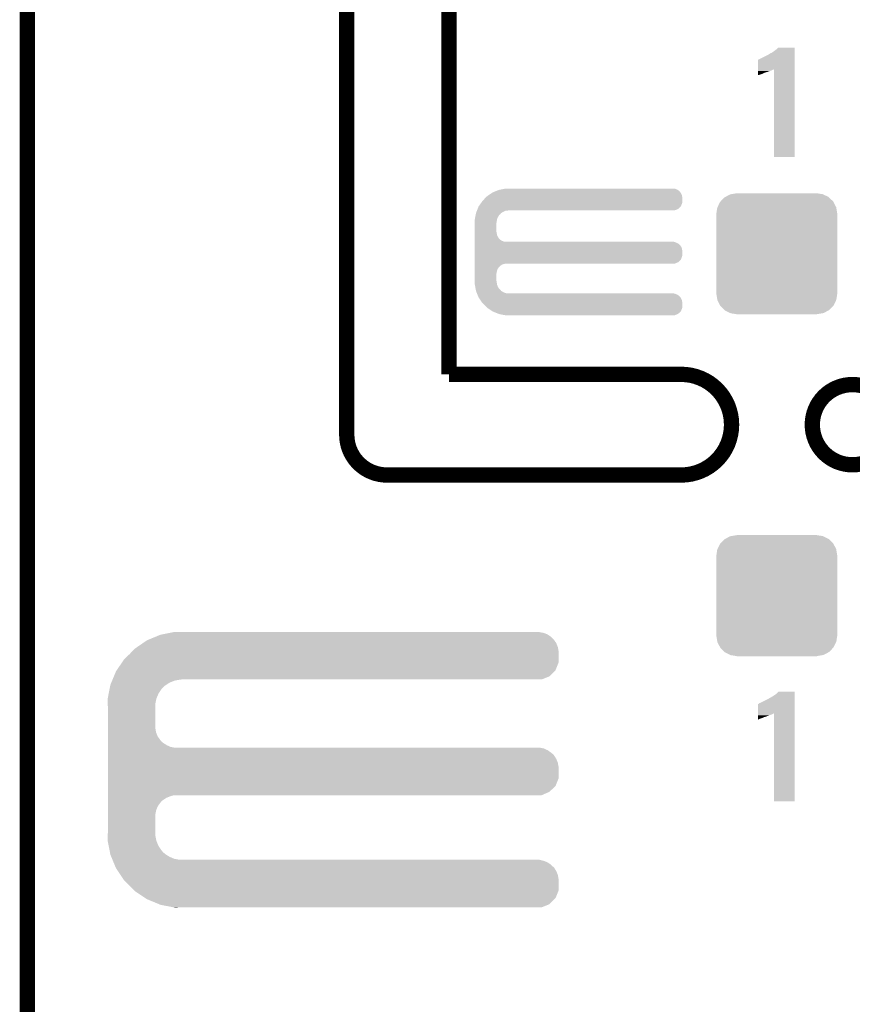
# Model space of a CAD drawing. Extents: x -1.3 to 24.2, y -3.9 to 39.2.
# Tile 16 of 29: x -1.3 to 6.9, y 19.1 to 28.9. Entities that reach past the tile are written whole.
import ezdxf

# ---------------------------------------------------------------- set-up
doc = ezdxf.new("R2010")
doc.units = 0
doc.layers.get('0').update_dxf_attribs({"linetype": 'CONTINUOUS'})
for name, color, linetype in [('THERMO_32_CLICK_V100_GKO', 5, 'CONTINUOUS'), ('THERMO_32_CLICK_V100_GTO', 14, 'CONTINUOUS'), ('THERMO_32_CLICK_V100_GTS', 12, 'CONTINUOUS')]:
    doc.layers.add(name, color=color, linetype=linetype)

# ---------------------------------------------------------------- blocks, each defined once
blk = doc.blocks.new('CUSTOM_45')
for points in [[(-0.512916, 0.564078), (-0.463036, 0.590212), (0.514762, 0.564078), (0.46108, 0.590212)], [(-0.463036, 0.590212), (-0.452138, 0.592028), (0.46108, 0.590212), (0.457348, 0.592028)], [(-0.452138, 0.592028), (-0.40005, 0.600706), (0.457348, 0.592028), (0.40005, 0.600706)], [(-0.40005, 0.600706), (-0.40005, 0.60198), (0.40005, 0.600706), (0.40005, 0.60198)], [(-0.58926, 0.463036), (-0.564078, 0.51476), (0.590212, 0.463036), (0.563112, 0.51476)], [(-0.564078, 0.51476), (-0.559382, 0.519598), (0.563112, 0.51476), (0.560576, 0.519598)], [(-0.559382, 0.519598), (-0.519598, 0.560576), (0.560576, 0.519598), (0.51837, 0.560576)], [(-0.519598, 0.560576), (-0.512916, 0.564078), (0.51837, 0.560576), (0.514762, 0.564078)], [(-0.60198, -0.40005), (-0.60198, 0.40005), (0.60198, -0.40005), (0.60198, 0.40005)], [(-0.600706, 0.40005), (-0.592028, 0.457348), (0.600706, 0.40005), (0.59116, 0.457348)], [(-0.592028, 0.457348), (-0.58926, 0.463036), (0.59116, 0.457348), (0.590212, 0.463036)], [(-0.591158, -0.457348), (-0.600706, -0.40005), (0.592028, -0.457348), (0.600706, -0.40005)], [(-0.590212, -0.463036), (-0.591158, -0.457348), (0.589258, -0.463036), (0.592028, -0.457348)], [(-0.563108, -0.514762), (-0.590212, -0.463036), (0.564078, -0.514762), (0.589258, -0.463036)], [(-0.560576, -0.519598), (-0.563108, -0.514762), (0.559382, -0.519598), (0.564078, -0.514762)], [(-0.518366, -0.560576), (-0.560576, -0.519598), (0.519598, -0.560576), (0.559382, -0.519598)], [(-0.51476, -0.564078), (-0.518366, -0.560576), (0.512914, -0.564078), (0.519598, -0.560576)], [(-0.461078, -0.590212), (-0.51476, -0.564078), (0.463036, -0.590212), (0.512914, -0.564078)], [(-0.457348, -0.592028), (-0.461078, -0.590212), (0.452136, -0.592028), (0.463036, -0.590212)], [(-0.40005, -0.600706), (-0.457348, -0.592028), (0.40005, -0.600706), (0.452136, -0.592028)], [(-0.40005, -0.60198), (-0.40005, -0.600706), (0.40005, -0.60198), (0.40005, -0.600706)]]:
    blk.add_solid(points)

msp = doc.modelspace()

# ---------------------------------------------------------------- linework, layer by layer
at = {"layer": 'THERMO_32_CLICK_V100_GKO', "const_width": 0.1524}
for points in [[(1.905, 24.80056), (1.905, 39.116)], [(2.921, 25.4), (2.921, 37.973)], [(-1.27, -3.81), (-1.27, 36.83)], [(2.921, 25.4), (5.22986, 25.4)], [(2.30378, 24.39924), (5.22986, 24.39924)]]:
    msp.add_lwpolyline(points, dxfattribs=at)
for points in [[(5.22986, 24.39924, 1), (5.22986, 25.4)], [(1.905, 24.80056, 0.4142165), (2.30378, 24.39924)]]:
    msp.add_lwpolyline(points, format="xyb", dxfattribs=at)
msp.add_lwpolyline([(6.53288, 24.89962, 1), (7.33044, 24.89962, 1)], format="xyb", close=True, dxfattribs=at)
at = {"layer": 'THERMO_32_CLICK_V100_GTO'}
for points in [[(6.08076, 28.56992), (6.10362, 28.582622), (6.357618, 28.56992), (6.357618, 28.582622)], [(6.10362, 28.582622), (6.10616, 28.58516), (6.357618, 28.582622), (6.357618, 28.58516)], [(6.10616, 28.58516), (6.11378, 28.59024), (6.357618, 28.58516), (6.357618, 28.59024)], [(6.11378, 28.59024), (6.126482, 28.59532), (6.357618, 28.59024), (6.357618, 28.59532)], [(6.126482, 28.59532), (6.13918, 28.60294), (6.357618, 28.59532), (6.357618, 28.60294)], [(6.13918, 28.60294), (6.16966, 28.6258), (6.357618, 28.60294), (6.357618, 28.6258)], [(6.16966, 28.6258), (6.184898, 28.638498), (6.357618, 28.6258), (6.357618, 28.638498)], [(6.184898, 28.638498), (6.195042, 28.648638), (6.357618, 28.638498), (6.35762, 28.648638)], [(6.195042, 28.648638), (6.195066, 28.64866), (6.35762, 28.648638), (6.195066, 28.64866)], [(5.994408, 28.432744), (5.994422, 28.52674), (6.357614, 28.432744), (6.357616, 28.52674)], [(5.994422, 28.52674), (5.996946, 28.526746), (6.357616, 28.52674), (6.357616, 28.526746)], [(5.996946, 28.526746), (6.002024, 28.531822), (6.357616, 28.526746), (6.357616, 28.531822)], [(6.002024, 28.531822), (6.01218, 28.5369), (6.357616, 28.531822), (6.357616, 28.5369)], [(6.01218, 28.5369), (6.02488, 28.54198), (6.357616, 28.5369), (6.357616, 28.54198)], [(6.02488, 28.54198), (6.08076, 28.56992), (6.357616, 28.54198), (6.357618, 28.56992)], [(5.9944, 28.38704), (5.994402, 28.3972), (6.035038, 28.38704), (6.05536, 28.3972)], [(5.9944, 28.37942), (5.9944, 28.38704), (6.01218, 28.37942), (6.035038, 28.38704)], [(5.994402, 28.39974), (5.994404, 28.40736), (6.06298, 28.39974), (6.088382, 28.40736)], [(5.994402, 28.3972), (5.994402, 28.39974), (6.05536, 28.3972), (6.06298, 28.39974)], [(5.994404, 28.41498), (5.994406, 28.42006), (6.1087, 28.41498), (6.123938, 28.42006)], [(5.994404, 28.40736), (5.994404, 28.41498), (6.088382, 28.40736), (6.1087, 28.41498)], [(5.994406, 28.42768), (5.994408, 28.432744), (6.141718, 28.42768), (6.15185, 28.432744)], [(5.994406, 28.42514), (5.994406, 28.42768), (6.1341, 28.42514), (6.141718, 28.42768)], [(5.994406, 28.42006), (5.994406, 28.42514), (6.123938, 28.42006), (6.1341, 28.42514)], [(6.15188, 27.561562), (6.15185, 28.432744), (6.357598, 27.561562), (6.357614, 28.432744)], [(5.9944, 28.374362), (5.9944, 28.37942), (5.99953, 28.374362), (6.01218, 28.37942)], [(5.999476, 28.37434), (5.9944, 28.374362), (5.999476, 28.37434), (5.99953, 28.374362)], [(6.357598, 27.56154), (6.15188, 27.561562), (6.357598, 27.56154), (6.357598, 27.561562)], [(3.35534, 27.20848), (3.36169, 27.21102), (5.221394, 27.20848), (5.2197, 27.21102)], [(3.36169, 27.21102), (3.380734, 27.218638), (5.2197, 27.21102), (5.212082, 27.218638)], [(3.380734, 27.218638), (3.39978, 27.226256), (5.212082, 27.218638), (5.207, 27.226256)], [(3.39978, 27.226256), (3.418842, 27.23388), (5.207, 27.226256), (5.193666, 27.23388)], [(3.418842, 27.23388), (3.43205, 27.23642), (5.193666, 27.23388), (5.189222, 27.23642)], [(3.43205, 27.23642), (3.471662, 27.244038), (5.189222, 27.23642), (5.171442, 27.244038)], [(3.471662, 27.244038), (3.484882, 27.24658), (5.171442, 27.244038), (5.15366, 27.24658)], [(3.242852, 27.106878), (3.253742, 27.122122), (5.240018, 27.106878), (5.240018, 27.122122)], [(3.253742, 27.122122), (3.2766, 27.14752), (5.240018, 27.122122), (5.240018, 27.14752)], [(3.2766, 27.14752), (3.289298, 27.160218), (5.240018, 27.14752), (5.24002, 27.160218)], [(3.289298, 27.160218), (3.29946, 27.17038), (5.24002, 27.160218), (5.23857, 27.17038)], [(3.29946, 27.17038), (3.31063, 27.177996), (5.23857, 27.17038), (5.23748, 27.177996)], [(3.31063, 27.177996), (3.336712, 27.19578), (5.23748, 27.177996), (5.22986, 27.19578)], [(3.336712, 27.19578), (3.35534, 27.20848), (5.22986, 27.19578), (5.221394, 27.20848)], [(3.190242, 27.005282), (3.194304, 27.015438), (3.443228, 27.005282), (3.45948, 27.015438)], [(3.194304, 27.015438), (3.198368, 27.025598), (3.45948, 27.015438), (3.482338, 27.025598)], [(3.198368, 27.025598), (3.199384, 27.02814), (3.482338, 27.025598), (3.5052, 27.02814)], [(3.199384, 27.02814), (3.2004, 27.03068), (3.5052, 27.02814), (3.517898, 27.03068)], [(3.2004, 27.03068), (3.20548, 27.04338), (5.163816, 27.03068), (5.199376, 27.04338)], [(3.20548, 27.04338), (3.215642, 27.068782), (5.199376, 27.04338), (5.224778, 27.068782)], [(3.215642, 27.068782), (3.217452, 27.071318), (5.224778, 27.068782), (5.227316, 27.071318)], [(3.217452, 27.071318), (3.242852, 27.106878), (5.227316, 27.071318), (5.240018, 27.106878)], [(3.17754, 26.939242), (3.178026, 26.941776), (3.398238, 26.939242), (3.39852, 26.941776)], [(3.17754, 26.918922), (3.17754, 26.939242), (3.39598, 26.918922), (3.398238, 26.939242)], [(3.17754, 26.906218), (3.17754, 26.918922), (3.39344, 26.906218), (3.39598, 26.918922)], [(3.178026, 26.941776), (3.182424, 26.964638), (3.39852, 26.941776), (3.40868, 26.964638)], [(3.182424, 26.964638), (3.186332, 26.984956), (3.40868, 26.964638), (3.421378, 26.984956)], [(3.186332, 26.984956), (3.187798, 26.992578), (3.421378, 26.984956), (3.431538, 26.992578)], [(3.187798, 26.992578), (3.189752, 27.002738), (3.431538, 26.992578), (3.439158, 27.002738)], [(3.189752, 27.002738), (3.190242, 27.005282), (3.439158, 27.002738), (3.443228, 27.005282)], [(3.17754, 26.814778), (3.17754, 26.906218), (3.39344, 26.814778), (3.39344, 26.906218)], [(3.17754, 26.804618), (3.17754, 26.814778), (3.39598, 26.804618), (3.39344, 26.814778)], [(3.17754, 26.786838), (3.17754, 26.804618), (3.398522, 26.786838), (3.39598, 26.804618)], [(3.17754, 26.769058), (3.17754, 26.786838), (3.406142, 26.769058), (3.398522, 26.786838)], [(3.17754, 26.753818), (3.17754, 26.769058), (3.416302, 26.753818), (3.406142, 26.769058)], [(3.17754, 26.7462), (3.17754, 26.753818), (3.42392, 26.7462), (3.416302, 26.753818)], [(3.17754, 26.738578), (3.17754, 26.7462), (3.429004, 26.738578), (3.42392, 26.7462)], [(3.17754, 26.72842), (3.17754, 26.738578), (3.44678, 26.72842), (3.429004, 26.738578)], [(3.17754, 26.7208), (3.17754, 26.72842), (3.464564, 26.7208), (3.44678, 26.72842)], [(3.17754, 26.71826), (3.17754, 26.7208), (3.482342, 26.71826), (3.464564, 26.7208)], [(3.17754, 26.71318), (3.17754, 26.71826), (5.171442, 26.71318), (5.153664, 26.71826)], [(3.17754, 26.70556), (3.17754, 26.71318), (5.189222, 26.70556), (5.171442, 26.71318)], [(3.17754, 26.695398), (3.17754, 26.70556), (5.207, 26.695398), (5.189222, 26.70556)], [(3.17754, 26.6827), (3.17754, 26.695398), (5.2197, 26.6827), (5.207, 26.695398)], [(3.17754, 26.66746), (3.17754, 26.6827), (5.22986, 26.66746), (5.2197, 26.6827)], [(3.17754, 26.649676), (3.17754, 26.66746), (5.23748, 26.649676), (5.22986, 26.66746)], [(3.17754, 26.629358), (3.17754, 26.649676), (5.24002, 26.629358), (5.23748, 26.649676)], [(3.17754, 26.578558), (3.17754, 26.629358), (5.240018, 26.578558), (5.24002, 26.629358)], [(3.17754, 26.542998), (3.17754, 26.578558), (5.227316, 26.542998), (5.240018, 26.578558)], [(3.17754, 26.515058), (3.17754, 26.542998), (5.199376, 26.515058), (5.227316, 26.542998)], [(3.17754, 26.49982), (3.17754, 26.515058), (5.163816, 26.49982), (5.199376, 26.515058)], [(3.17754, 26.497278), (3.17754, 26.49982), (3.464558, 26.497278), (3.48234, 26.49982)], [(3.17754, 26.489658), (3.17754, 26.497278), (3.446778, 26.489658), (3.464558, 26.497278)], [(3.17754, 26.476958), (3.17754, 26.489658), (3.428998, 26.476958), (3.446778, 26.489658)], [(3.17754, 26.46426), (3.17754, 26.476958), (3.4163, 26.46426), (3.428998, 26.476958)], [(3.17754, 26.44902), (3.17754, 26.46426), (3.40614, 26.44902), (3.4163, 26.46426)], [(3.17754, 26.431236), (3.17754, 26.44902), (3.39852, 26.431236), (3.40614, 26.44902)], [(3.17754, 26.41346), (3.17754, 26.431236), (3.39598, 26.41346), (3.39852, 26.431236)], [(3.17754, 26.403298), (3.17754, 26.41346), (3.39344, 26.403298), (3.39598, 26.41346)], [(3.17754, 26.327098), (3.17754, 26.403298), (3.39344, 26.327098), (3.39344, 26.403298)], [(3.17754, 26.3144), (3.17754, 26.327098), (3.39598, 26.3144), (3.39344, 26.327098)], [(3.17754, 26.294078), (3.17754, 26.3144), (3.39824, 26.294078), (3.39598, 26.3144)], [(3.17803, 26.291538), (3.17754, 26.294078), (3.398522, 26.291538), (3.39824, 26.294078)], [(3.182426, 26.26868), (3.17803, 26.291538), (3.408682, 26.26868), (3.398522, 26.291538)], [(3.186334, 26.248358), (3.182426, 26.26868), (3.421382, 26.248358), (3.408682, 26.26868)], [(3.1878, 26.240738), (3.186334, 26.248358), (3.431542, 26.240738), (3.421382, 26.248358)], [(3.189754, 26.230578), (3.1878, 26.240738), (3.439164, 26.230578), (3.431542, 26.240738)], [(3.19024, 26.228042), (3.189754, 26.230578), (3.443222, 26.228042), (3.439164, 26.230578)], [(3.194306, 26.21788), (3.19024, 26.228042), (3.459482, 26.21788), (3.443222, 26.228042)], [(3.19837, 26.20772), (3.194306, 26.21788), (3.482344, 26.20772), (3.459482, 26.21788)], [(3.199386, 26.20518), (3.19837, 26.20772), (3.505202, 26.20518), (3.482344, 26.20772)], [(3.201418, 26.2001), (3.199386, 26.20518), (5.171442, 26.2001), (5.153664, 26.20518)], [(3.204466, 26.19248), (3.201418, 26.2001), (5.189222, 26.19248), (5.171442, 26.2001)], [(3.20853, 26.182316), (3.204466, 26.19248), (5.207, 26.182316), (5.189222, 26.19248)], [(3.211578, 26.174698), (3.20853, 26.182316), (5.212082, 26.174698), (5.207, 26.182316)], [(3.21361, 26.169616), (3.211578, 26.174698), (5.219702, 26.169616), (5.212082, 26.174698)], [(3.21564, 26.16454), (3.21361, 26.169616), (5.222604, 26.16454), (5.219702, 26.169616)], [(3.2243, 26.15184), (3.21564, 26.16454), (5.22986, 26.15184), (5.222604, 26.16454)], [(3.236426, 26.134056), (3.2243, 26.15184), (5.23748, 26.134056), (5.22986, 26.15184)], [(3.248546, 26.116278), (3.236426, 26.134056), (5.24002, 26.116278), (5.23748, 26.134056)], [(3.25374, 26.10866), (3.248546, 26.116278), (5.240018, 26.10866), (5.24002, 26.116278)], [(3.299458, 26.062942), (3.25374, 26.10866), (5.240018, 26.062942), (5.240018, 26.10866)], [(3.299464, 26.062938), (3.299458, 26.062942), (5.240018, 26.062938), (5.240018, 26.062942)], [(3.351616, 26.02738), (3.299464, 26.062938), (5.227316, 26.02738), (5.240018, 26.062938)], [(3.355338, 26.024842), (3.351616, 26.02738), (5.224524, 26.024842), (5.227316, 26.02738)], [(3.412494, 26.00198), (3.355338, 26.024842), (5.199378, 26.00198), (5.224524, 26.024842)], [(3.418838, 25.999442), (3.412494, 26.00198), (5.193454, 25.999442), (5.199378, 26.00198)], [(3.484878, 25.98674), (3.418838, 25.999442), (5.163816, 25.98674), (5.193454, 25.999442)], [(0.004382, 22.791418), (0.053342, 22.81174), (3.934462, 22.791418), (3.905108, 22.81174)], [(0.053342, 22.81174), (0.066262, 22.814278), (3.905108, 22.81174), (3.901442, 22.814278)], [(0.066262, 22.814278), (0.143848, 22.829518), (3.901442, 22.814278), (3.863342, 22.829518)], [(0.143848, 22.829518), (0.18265, 22.83714), (3.863342, 22.829518), (3.822702, 22.83714)], [(0.18265, 22.83714), (0.19547, 22.839658), (0.269262, 22.83714), (0.26924, 22.839658)], [(0.19547, 22.839658), (0.195582, 22.83968), (0.26924, 22.839658), (0.195582, 22.83968)], [(-0.17734, 22.689818), (-0.12192, 22.72792), (4.00304, 22.689818), (3.9878, 22.72792)], [(-0.12192, 22.72792), (-0.08128, 22.75586), (3.9878, 22.72792), (3.968458, 22.75586)], [(-0.08128, 22.75586), (-0.069042, 22.76094), (3.968458, 22.75586), (3.96494, 22.76094)], [(-0.069042, 22.76094), (0.004382, 22.791418), (3.96494, 22.76094), (3.934462, 22.791418)], [(-0.307338, 22.5679), (-0.254, 22.6187), (4.010658, 22.5679), (4.010658, 22.6187)], [(-0.254, 22.6187), (-0.224974, 22.649178), (4.010658, 22.6187), (4.01066, 22.649178)], [(-0.224974, 22.649178), (-0.203198, 22.67204), (4.01066, 22.649178), (4.006374, 22.67204)], [(-0.203198, 22.67204), (-0.17734, 22.689818), (4.006374, 22.67204), (4.00304, 22.689818)], [(-0.381702, 22.45868), (-0.329824, 22.534876), (3.980176, 22.45868), (4.010658, 22.534876)], [(-0.329824, 22.534876), (-0.307338, 22.5679), (4.010658, 22.534876), (4.010658, 22.5679)], [(-0.409706, 22.39772), (-0.388618, 22.448522), (3.919216, 22.39772), (3.970018, 22.448522)], [(-0.388618, 22.448522), (-0.381702, 22.45868), (3.970018, 22.448522), (3.980176, 22.45868)], [(-0.444498, 22.313902), (-0.436066, 22.334218), (0.110838, 22.313902), (0.14224, 22.334218)], [(-0.436066, 22.334218), (-0.427632, 22.354538), (0.14224, 22.334218), (0.190498, 22.354538)], [(-0.427632, 22.354538), (-0.423414, 22.3647), (0.190498, 22.354538), (0.24384, 22.3647)], [(-0.423414, 22.3647), (-0.422358, 22.36724), (0.24384, 22.3647), (0.26924, 22.36724)], [(-0.422358, 22.36724), (-0.409706, 22.39772), (3.843016, 22.36724), (3.919216, 22.39772)], [(-0.471444, 22.176738), (-0.461964, 22.225), (0.0127, 22.176738), (0.03302, 22.225)], [(-0.461964, 22.225), (-0.453482, 22.268178), (0.03302, 22.225), (0.06096, 22.268178)], [(-0.453482, 22.268178), (-0.44949, 22.2885), (0.06096, 22.268178), (0.078738, 22.2885)], [(-0.44949, 22.2885), (-0.445996, 22.30628), (0.078738, 22.2885), (0.099058, 22.30628)], [(-0.445996, 22.30628), (-0.444498, 22.313902), (0.099058, 22.30628), (0.110838, 22.313902)], [(6.13918, 22.199598), (6.16966, 22.21992), (6.357618, 22.199598), (6.357618, 22.21992)], [(6.16966, 22.21992), (6.184902, 22.232622), (6.357618, 22.21992), (6.357618, 22.232622)], [(6.184902, 22.232622), (6.19505, 22.245298), (6.357618, 22.232622), (6.35762, 22.245298)], [(6.19505, 22.245298), (6.195068, 22.24532), (6.35762, 22.245298), (6.195068, 22.24532)], [(-0.47244, 22.171662), (-0.471444, 22.176738), (0.011684, 22.171662), (0.0127, 22.176738)], [(-0.470862, 22.125938), (-0.47244, 22.171662), (0.00254, 22.125938), (0.011684, 22.171662)], [(-0.4699, 22.098), (-0.470862, 22.125938), (0.00254, 22.098), (0.00254, 22.125938)], [(5.994408, 22.029404), (5.994422, 22.1234), (6.357614, 22.029404), (6.357616, 22.1234)], [(5.994422, 22.1234), (5.996946, 22.123406), (6.357616, 22.1234), (6.357616, 22.123406)], [(5.996946, 22.123406), (6.002024, 22.128482), (6.357616, 22.123406), (6.357616, 22.128482)], [(6.002024, 22.128482), (6.01218, 22.13356), (6.357616, 22.128482), (6.357616, 22.13356)], [(6.01218, 22.13356), (6.02488, 22.13864), (6.357616, 22.13356), (6.357616, 22.13864)], [(6.02488, 22.13864), (6.08076, 22.16658), (6.357616, 22.13864), (6.357618, 22.16658)], [(6.08076, 22.16658), (6.10362, 22.179282), (6.357618, 22.16658), (6.357618, 22.179282)], [(6.10362, 22.179282), (6.106164, 22.18182), (6.357618, 22.179282), (6.357618, 22.18182)], [(6.106164, 22.18182), (6.113782, 22.18436), (6.357618, 22.18182), (6.357618, 22.18436)], [(6.113782, 22.18436), (6.13918, 22.199598), (6.357618, 22.18436), (6.357618, 22.199598)], [(-0.4699, 21.879558), (-0.4699, 22.098), (0.00254, 21.879558), (0.00254, 22.098)], [(5.994406, 22.02434), (5.994408, 22.029404), (6.141718, 22.02434), (6.15185, 22.029404)], [(5.994406, 22.0218), (5.994406, 22.02434), (6.1341, 22.0218), (6.141718, 22.02434)], [(6.15188, 21.155682), (6.15185, 22.029404), (6.357598, 21.155682), (6.357614, 22.029404)], [(5.9944, 21.97608), (5.994402, 21.9837), (6.01218, 21.97608), (6.035038, 21.9837)], [(5.9944, 21.971), (5.9944, 21.97608), (5.99948, 21.971), (6.01218, 21.97608)], [(5.9944, 21.968496), (5.9944, 21.971), (5.9944, 21.968496), (5.99948, 21.971)], [(5.994402, 21.99386), (5.994404, 22.00402), (6.062976, 21.99386), (6.08838, 22.00402)], [(5.994402, 21.993858), (5.994402, 21.99386), (6.055356, 21.993858), (6.062976, 21.99386)], [(5.994402, 21.9837), (5.994402, 21.993858), (6.035038, 21.9837), (6.055356, 21.993858)], [(5.994404, 22.00402), (5.994406, 22.01164), (6.08838, 22.00402), (6.1087, 22.01164)], [(5.994406, 22.01672), (5.994406, 22.0218), (6.123938, 22.01672), (6.1341, 22.0218)], [(5.994406, 22.01164), (5.994406, 22.01672), (6.1087, 22.01164), (6.123938, 22.01672)], [(-0.4699, 21.838918), (-0.4699, 21.879558), (0.010162, 21.838918), (0.00254, 21.879558)], [(-0.4699, 21.800818), (-0.4699, 21.838918), (0.025402, 21.800818), (0.010162, 21.838918)], [(-0.4699, 21.76526), (-0.4699, 21.800818), (0.0508, 21.76526), (0.025402, 21.800818)], [(-0.4699, 21.750018), (-0.4699, 21.76526), (0.063502, 21.750018), (0.0508, 21.76526)], [(-0.4699, 21.73732), (-0.4699, 21.750018), (0.078742, 21.73732), (0.063502, 21.750018)], [(-0.4699, 21.71446), (-0.4699, 21.73732), (0.114302, 21.71446), (0.078742, 21.73732)], [(-0.4699, 21.69668), (-0.4699, 21.71446), (0.152402, 21.69668), (0.114302, 21.71446)], [(-0.4699, 21.68906), (-0.4699, 21.69668), (0.190502, 21.68906), (0.152402, 21.69668)], [(-0.4699, 21.681438), (-0.4699, 21.68906), (3.863342, 21.681438), (3.822702, 21.68906)], [(-0.4699, 21.663658), (-0.4699, 21.681438), (3.901442, 21.663658), (3.863342, 21.681438)], [(-0.4699, 21.6408), (-0.4699, 21.663658), (3.93446, 21.6408), (3.901442, 21.663658)], [(-0.4699, 21.628102), (-0.4699, 21.6408), (3.949698, 21.628102), (3.93446, 21.6408)], [(-0.4699, 21.612858), (-0.4699, 21.628102), (3.96494, 21.612858), (3.949698, 21.628102)], [(-0.4699, 21.5773), (-0.4699, 21.612858), (3.9878, 21.5773), (3.96494, 21.612858)], [(-0.4699, 21.539198), (-0.4699, 21.5773), (4.00304, 21.539198), (3.9878, 21.5773)], [(-0.4699, 21.498558), (-0.4699, 21.539198), (4.01066, 21.498558), (4.00304, 21.539198)], [(-0.4699, 21.384256), (-0.4699, 21.498558), (4.010658, 21.384256), (4.01066, 21.498558)], [(-0.4699, 21.30806), (-0.4699, 21.384256), (3.980178, 21.30806), (4.010658, 21.384256)], [(-0.4699, 21.249638), (-0.4699, 21.30806), (3.919216, 21.249638), (3.980178, 21.30806)], [(-0.4699, 21.21662), (-0.4699, 21.249638), (3.843016, 21.21662), (3.919216, 21.249638)], [(-0.4699, 21.206458), (-0.4699, 21.21662), (0.152398, 21.206458), (0.190496, 21.21662)], [(-0.4699, 21.191218), (-0.4699, 21.206458), (0.1143, 21.191218), (0.152398, 21.206458)], [(-0.4699, 21.16836), (-0.4699, 21.191218), (0.07874, 21.16836), (0.1143, 21.191218)], [(-0.4699, 21.155658), (-0.4699, 21.16836), (0.063498, 21.155658), (0.07874, 21.16836)], [(-0.4699, 21.14042), (-0.4699, 21.155658), (0.0508, 21.14042), (0.063498, 21.155658)], [(6.357598, 21.15566), (6.15188, 21.155682), (6.357598, 21.15566), (6.357598, 21.155682)], [(-0.4699, 21.10486), (-0.4699, 21.14042), (0.0254, 21.10486), (0.0508, 21.14042)], [(-0.4699, 21.066758), (-0.4699, 21.10486), (0.01016, 21.066758), (0.0254, 21.10486)], [(-0.4699, 21.026118), (-0.4699, 21.066758), (0.00254, 21.026118), (0.01016, 21.066758)], [(-0.4699, 20.8407), (-0.4699, 21.026118), (0.00254, 20.8407), (0.00254, 21.026118)], [(-0.47244, 20.767042), (-0.470776, 20.815298), (0.011734, 20.767042), (0.00254, 20.815298)], [(-0.47144, 20.761958), (-0.47244, 20.767042), (0.012702, 20.761958), (0.011734, 20.767042)], [(-0.461962, 20.7137), (-0.47144, 20.761958), (0.033022, 20.7137), (0.012702, 20.761958)], [(-0.470776, 20.815298), (-0.4699, 20.8407), (0.00254, 20.815298), (0.00254, 20.8407)], [(-0.453478, 20.670518), (-0.461962, 20.7137), (0.06096, 20.670518), (0.033022, 20.7137)], [(-0.449488, 20.650198), (-0.453478, 20.670518), (0.07874, 20.650198), (0.06096, 20.670518)], [(-0.445996, 20.63242), (-0.449488, 20.650198), (0.099062, 20.63242), (0.07874, 20.650198)], [(-0.4445, 20.624802), (-0.445996, 20.63242), (0.110836, 20.624802), (0.099062, 20.63242)], [(-0.436064, 20.60448), (-0.4445, 20.624802), (0.14224, 20.60448), (0.110836, 20.624802)], [(-0.427628, 20.58416), (-0.436064, 20.60448), (0.190502, 20.58416), (0.14224, 20.60448)], [(-0.423412, 20.574), (-0.427628, 20.58416), (0.243842, 20.574), (0.190502, 20.58416)], [(-0.419194, 20.563838), (-0.423412, 20.574), (3.863342, 20.563838), (3.822702, 20.574)], [(-0.412868, 20.548598), (-0.419194, 20.563838), (3.901442, 20.548598), (3.863342, 20.563838)], [(-0.403378, 20.525738), (-0.412868, 20.548598), (3.934462, 20.525738), (3.901442, 20.548598)], [(-0.397054, 20.5105), (-0.403378, 20.525738), (3.9497, 20.5105), (3.934462, 20.525738)], [(-0.39178, 20.497796), (-0.397054, 20.5105), (3.96494, 20.497796), (3.9497, 20.5105)], [(-0.38862, 20.49018), (-0.39178, 20.497796), (3.969838, 20.49018), (3.96494, 20.497796)], [(-0.369992, 20.46224), (-0.38862, 20.49018), (3.9878, 20.46224), (3.969838, 20.49018)], [(-0.344592, 20.424138), (-0.369992, 20.46224), (4.00304, 20.424138), (3.9878, 20.46224)], [(-0.317498, 20.383498), (-0.344592, 20.424138), (4.01066, 20.383498), (4.00304, 20.424138)], [(-0.30734, 20.36826), (-0.317498, 20.383498), (4.010658, 20.36826), (4.01066, 20.383498)], [(-0.254, 20.31746), (-0.30734, 20.36826), (4.010658, 20.31746), (4.010658, 20.36826)], [(-0.208034, 20.269196), (-0.254, 20.31746), (4.010658, 20.269196), (4.010658, 20.31746)], [(-0.203202, 20.264122), (-0.208034, 20.269196), (4.008628, 20.264122), (4.010658, 20.269196)], [(-0.096518, 20.193), (-0.203202, 20.264122), (3.980176, 20.193), (4.008628, 20.264122)], [(-0.081282, 20.182842), (-0.096518, 20.193), (3.970018, 20.182842), (3.980176, 20.193)], [(0.041106, 20.13204), (-0.081282, 20.182842), (3.919216, 20.13204), (3.970018, 20.182842)], [(0.053338, 20.126962), (0.041106, 20.13204), (3.90652, 20.126962), (3.919216, 20.13204)], [(0.18265, 20.10156), (0.053338, 20.126962), (3.843016, 20.10156), (3.90652, 20.126962)], [(0.195578, 20.09902), (0.18265, 20.10156), (0.195578, 20.09902), (0.26924, 20.10156)]]:
    msp.add_solid(points, dxfattribs=at)

# ---------------------------------------------------------------- block references
at = {"layer": 'THERMO_32_CLICK_V100_GTS'}
for p in [(6.17982, 26.59888), (6.17982, 23.20036)]:
    msp.add_blockref('CUSTOM_45', p, dxfattribs=at)

doc.saveas('drawing.dxf')
